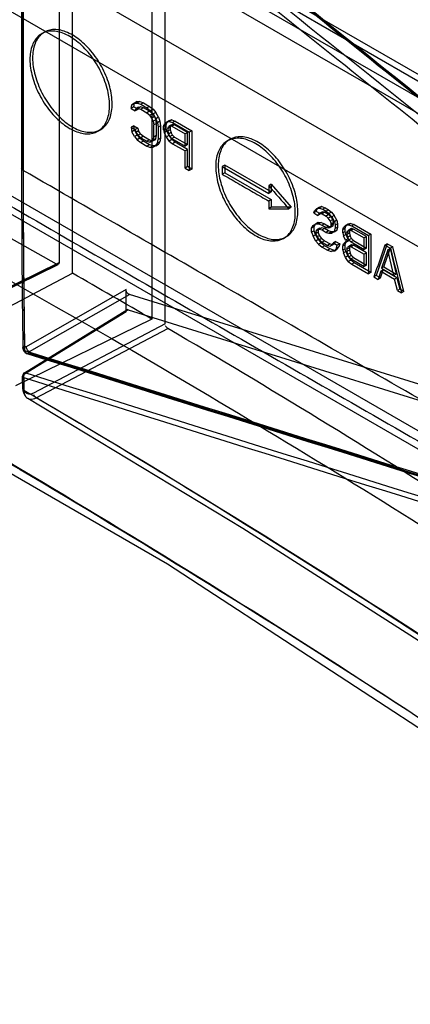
# Model space of a CAD drawing. Header units: millimetres. Extents: x 188 to 1028, y 131 to 1566.
# Tile 216 of 256: x 391 to 411, y 1123 to 1175. Entities that reach past the tile are written whole.
import ezdxf

# ---------------------------------------------------------------- set-up
doc = ezdxf.new("R2010")
doc.units = ezdxf.units.MM
doc.header["$LTSCALE"] = 110.3252176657
doc.layers.get('0').update_dxf_attribs({"linetype": 'CONTINUOUS'})

msp = doc.modelspace()

# ---------------------------------------------------------------- linework, layer by layer
at = {"color": 7, "linetype": 'Continuous'}
for p, q in [((620.8031329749, 1051.7070654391), (203.9619558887, 1292.3650077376)), ((202.9013001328, 1291.7526415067), (620.8031329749, 1050.4823118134)), ((204.1690682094, 1291.9072215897), (620.3031414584, 1051.6575375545)), ((203.4190809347, 1290.6081761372), (619.5531541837, 1050.358492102)), ((566.0375981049, 1077.4060063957), (232.2818078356, 1270.0956425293)), ((563.2091827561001, 1075.7730297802), (229.4533924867, 1268.4626659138)), ((237.9387091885, 1253.765747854), (554.7238660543, 1070.8738898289)), ((237.0901845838, 1253.2758548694), (553.8753414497, 1070.3839968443)), ((392.6543241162, 1197.3476083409), (392.6543241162, 1162.3517378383)), ((393.3614338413, 1161.7868372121), (393.3614338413, 1196.9393675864)), ((397.6040921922, 1194.4899230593), (397.6040921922, 1159.337392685)), ((398.3112019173, 1159.0858106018), (398.3112019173, 1194.0816823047)), ((390.6507503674, 1186.7173079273), (390.6507503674, 1167.3863912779)), ((390.7349475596, 1186.8376240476), (390.7349475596, 1167.5067073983)), ((390.738657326, 1167.2638960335), (390.738657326, 1186.5948126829)), ((391.7205733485, 1174.5530807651), (391.8615053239, 1174.6344473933)), ((396.492714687, 1170.5673627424), (396.5295620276, 1170.7632659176)), ((396.6318810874, 1170.6477100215), (396.492714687, 1170.5673627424)), ((396.492714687, 1170.5673627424), (396.7137994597, 1170.4398527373)), ((396.5295620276, 1170.7632659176), (396.6769517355, 1170.8519832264)), ((396.6687097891, 1170.8436024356), (396.5295620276, 1170.7632659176)), ((396.6318810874, 1170.6477100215), (396.6687097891, 1170.8436024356)), ((396.8528528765, 1170.5201347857), (396.6318810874, 1170.6477100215)), ((396.8160241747, 1170.9322762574), (396.6687097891, 1170.8436024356)), ((396.8160241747, 1170.9322762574), (396.6769517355, 1170.8519832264)), ((396.6769517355, 1170.8519832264), (396.8243428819, 1170.8538391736)), ((396.7137994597, 1170.4398527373), (396.7506472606, 1170.5488942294)), ((396.8528528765, 1170.5201347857), (396.7137994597, 1170.4398527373)), ((396.8896815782, 1170.6291652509), (396.7506472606, 1170.5488942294)), ((396.8611909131, 1170.5720019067), (396.7506472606, 1170.5488942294)), ((396.8160241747, 1170.9322762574), (396.963338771, 1170.9340880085)), ((396.963338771, 1170.9340880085), (396.8243428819, 1170.8538391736)), ((396.8243428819, 1170.8538391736), (397.0085833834, 1170.7910137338)), ((396.8896815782, 1170.6291652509), (396.8528528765, 1170.5201347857)), ((397.0001674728, 1170.6522395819), (396.8611909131, 1170.5720019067)), ((396.8611909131, 1170.5720019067), (397.0085833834, 1170.5304278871)), ((396.8896815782, 1170.6291652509), (397.0001674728, 1170.6522395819)), ((396.963338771, 1170.9340880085), (397.1474818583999, 1170.8712063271)), ((397.1474818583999, 1170.6106204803), (397.0001674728, 1170.6522395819)), ((397.1474818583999, 1170.8712063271), (397.0085833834, 1170.7910137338)), ((397.0085833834, 1170.7910137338), (397.3402212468, 1170.5997549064)), ((397.1474818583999, 1170.6106204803), (397.0085833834, 1170.5304278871)), ((397.0085833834, 1170.5304278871), (397.3402212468, 1170.3391690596)), ((397.1474818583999, 1170.8712063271), (397.478939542, 1170.6798434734)), ((397.478939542, 1170.4192576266), (397.1474818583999, 1170.6106204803)), ((397.478939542, 1170.6798434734), (397.3402212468, 1170.5997549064)), ((397.3402212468, 1170.5997549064), (397.5244673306, 1170.4500704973)), ((397.478939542, 1170.6798434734), (397.6630828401, 1170.5300997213)), ((397.6630828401, 1170.5300997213), (397.5244673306, 1170.4500704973)), ((397.5244673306, 1170.4500704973), (397.6718653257, 1170.278206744)), ((397.6630828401, 1170.5300997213), (397.8103972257, 1170.3581876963)), ((397.478939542, 1170.4192576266), (397.3402212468, 1170.3391690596)), ((397.3402212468, 1170.3391690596), (397.4876179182, 1170.2107352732)), ((397.6262541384, 1170.2907764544), (397.478939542, 1170.4192576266)), ((397.6262541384, 1170.2907764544), (397.4876179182, 1170.2107352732)), ((397.5981661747, 1170.0601217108), (397.4876179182, 1170.2107352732)), ((397.7367400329, 1170.1401268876), (397.5981661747, 1170.0601217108)), ((397.6718653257, 1169.8873278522), (397.5981661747, 1170.0601217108)), ((397.6262541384, 1170.2907764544), (397.7367400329, 1170.1401268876)), ((397.8103972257, 1170.3581876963), (397.6718653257, 1170.278206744)), ((397.6718653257, 1170.278206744), (397.8192647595, 1170.0194816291)), ((397.8103972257, 1169.9673088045), (397.6718653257, 1169.8873278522)), ((397.7367400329, 1170.1401268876), (397.8103972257, 1169.9673088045)), ((397.957711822, 1170.0994136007), (397.8103972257, 1170.3581876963)), ((397.8472259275, 1169.7723223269), (397.8103972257, 1169.9673088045)), ((397.957711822, 1170.0994136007), (397.8192647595, 1170.0194816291)), ((397.8192647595, 1170.0194816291), (397.8929649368, 1169.8032573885)), ((397.957711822, 1170.0994136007), (398.0313691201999, 1169.883164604)), ((398.5101412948, 1169.9107684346), (398.3720233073, 1169.8310264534)), ((398.5101412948, 1169.9107684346), (398.3996554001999, 1169.8008321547)), ((398.6574557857, 1169.9560112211), (398.5101412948, 1169.9107684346)), ((398.6574557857, 1169.9560112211), (398.5194284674, 1169.8763215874)), ((398.6574557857, 1169.9560112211), (398.8415989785, 1169.8931294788)), ((394.7215200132, 1169.3574748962), (394.8614918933, 1169.4382872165)), ((396.6318810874, 1169.6487975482), (396.492714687, 1169.5684502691)), ((396.492714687, 1169.5684502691), (396.5295620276, 1169.3300435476)), ((396.492714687, 1169.5684502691), (396.7137994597, 1169.440940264)), ((396.6687097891, 1169.4103800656), (396.5295620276, 1169.3300435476)), ((396.6687097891, 1169.4103800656), (396.6318810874, 1169.6487975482)), ((396.6318810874, 1169.6487975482), (396.8528528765, 1169.5212223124)), ((396.6687097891, 1169.4103800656), (396.8160241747, 1169.1516060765)), ((396.8528528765, 1169.5212223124), (396.7137994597, 1169.440940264)), ((396.7137994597, 1169.440940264), (396.7506472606, 1169.2893957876)), ((396.8528528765, 1169.5212223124), (396.8896815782, 1169.3696668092)), ((397.6718653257, 1169.8873278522), (397.7087151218, 1169.6923535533)), ((397.8472259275, 1169.7723223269), (397.7087151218, 1169.6923535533)), ((397.7087151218, 1169.0408888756), (397.7087151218, 1169.6923535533)), ((397.8472259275, 1169.1208576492), (397.8472259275, 1169.7723223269)), ((398.0313691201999, 1169.883164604), (397.8929649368, 1169.8032573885)), ((397.8929649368, 1169.8032573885), (397.9298150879, 1169.56485232)), ((398.0681977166, 1169.6447470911), (397.9298150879, 1169.56485232)), ((397.9298150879, 1169.56485232), (397.9298150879, 1168.9133876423)), ((398.0313691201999, 1169.883164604), (398.0681977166, 1169.6447470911)), ((398.0681977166, 1169.6447470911), (398.0681977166, 1168.9932824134)), ((398.2246193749, 1169.6120081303), (398.2614702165, 1169.7210513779)), ((398.3628268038, 1169.6918017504), (398.2246193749, 1169.6120081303)), ((398.2246193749, 1169.4382841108), (398.2246193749, 1169.6120081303)), ((398.3628268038, 1169.5180777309), (398.2246193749, 1169.4382841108)), ((398.2246193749, 1169.4382841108), (398.2614702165, 1169.2867415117)), ((398.2614702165, 1169.7210513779), (398.3720233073, 1169.8310264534)), ((398.3996554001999, 1169.8008321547), (398.2614702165, 1169.7210513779)), ((398.3628268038, 1169.6918017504), (398.3996554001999, 1169.8008321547)), ((398.3628268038, 1169.5180777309), (398.3628268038, 1169.6918017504)), ((398.3996554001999, 1169.3665222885), (398.3628268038, 1169.5180777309)), ((398.3720233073, 1169.8310264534), (398.5194284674, 1169.8763215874)), ((398.4457257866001, 1169.4845106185), (398.4825770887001, 1169.5935541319)), ((398.583798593, 1169.5642265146), (398.4457257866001, 1169.4845106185)), ((398.4457257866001, 1169.4845106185), (398.4457257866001, 1169.3542175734)), ((398.583798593, 1169.4339334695), (398.4457257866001, 1169.3542175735)), ((398.6206271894, 1169.6732569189), (398.4825770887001, 1169.5935541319)), ((398.5562800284, 1169.6379173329), (398.4825770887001, 1169.5935541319)), ((398.5194284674, 1169.8763215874), (398.7036867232, 1169.8135062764)), ((398.6942844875, 1169.717593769), (398.5562800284, 1169.6379173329)), ((398.5562800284, 1169.6379173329), (398.6668349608, 1169.6176005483)), ((398.6206271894, 1169.6732569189), (398.583798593, 1169.5642265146)), ((398.583798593, 1169.5642265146), (398.583798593, 1169.4339334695)), ((398.583798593, 1169.4339334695), (398.6206271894, 1169.2823780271)), ((398.6206271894, 1169.6732569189), (398.6942844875, 1169.717593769)), ((398.8047703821, 1169.6972371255), (398.6668349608, 1169.6176005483)), ((398.6668349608, 1169.6176005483), (399.3670322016, 1169.21387402)), ((398.8047703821, 1169.6972371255), (398.6942844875, 1169.717593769)), ((398.8415989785, 1169.8931294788), (398.7036867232, 1169.8135062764)), ((398.7036867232, 1169.8135062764), (399.5881528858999, 1169.3035396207)), ((399.5045143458, 1169.2932488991), (398.8047703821, 1169.6972371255)), ((398.8415989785, 1169.8931294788), (399.7254861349, 1169.3828285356)), ((399.7254861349, 1169.3828285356), (399.5881528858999, 1169.3035396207)), ((399.7254861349, 1169.3828285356), (399.7254861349, 1167.3415724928)), ((396.6769517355, 1169.0713130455), (396.5295620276, 1169.3300435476)), ((396.8160241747, 1169.1516060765), (396.6769517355, 1169.0713130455)), ((396.6769517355, 1169.0713130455), (396.8243428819, 1168.8994450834)), ((396.8896815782, 1169.3696668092), (396.7506472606, 1169.2893957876)), ((396.7506472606, 1169.2893957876), (396.8611909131, 1169.1387795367)), ((396.963338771, 1168.9796939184), (396.8160241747, 1169.1516060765)), ((396.963338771, 1168.9796939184), (396.8243428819, 1168.8994450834)), ((396.8243428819, 1168.8994450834), (397.0085833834, 1168.749757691)), ((397.0001674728, 1169.2190172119), (396.8611909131, 1169.1387795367)), ((396.8611909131, 1169.1387795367), (397.0085833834, 1169.0103435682)), ((397.0001674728, 1169.2190172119), (396.8896815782, 1169.3696668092)), ((397.1474818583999, 1168.8299502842), (396.963338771, 1168.9796939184)), ((397.0001674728, 1169.2190172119), (397.1474818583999, 1169.0905361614)), ((397.1474818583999, 1169.0905361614), (397.0085833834, 1169.0103435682)), ((397.0085833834, 1169.0103435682), (397.3402212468, 1168.8190847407)), ((397.1474818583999, 1169.0905361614), (397.478939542, 1168.8991733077)), ((397.478939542, 1168.8991733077), (397.3402212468, 1168.8190847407)), ((397.478939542, 1168.8991733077), (397.6262541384, 1168.8575540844)), ((397.6262541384, 1168.8575540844), (397.4876179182, 1168.7775129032)), ((397.5981661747, 1168.8006232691), (397.6718653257, 1168.8884153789)), ((397.7367400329, 1168.8806284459), (397.5981661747, 1168.8006232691)), ((397.7367400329, 1168.8806284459), (397.6262541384, 1168.8575540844)), ((397.6718653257, 1168.8884153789), (397.7087151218, 1169.0408888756)), ((397.8103972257, 1168.9683963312), (397.6718653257, 1168.8884153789)), ((397.8472259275, 1169.1208576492), (397.7087151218, 1169.0408888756)), ((397.8103972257, 1168.9683963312), (397.7367400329, 1168.8806284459)), ((397.8103972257, 1168.9683963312), (397.8472259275, 1169.1208576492)), ((397.8929649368, 1168.7174828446), (397.9298150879, 1168.9133876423)), ((398.0681977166, 1168.9932824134), (397.9298150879, 1168.9133876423)), ((398.0681977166, 1168.9932824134), (398.0313691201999, 1168.7973900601)), ((398.3996554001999, 1169.3665222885), (398.2614702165, 1169.2867415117)), ((398.3720233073, 1169.0492687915), (398.2614702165, 1169.2867415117)), ((398.5101412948, 1169.1290107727), (398.3720233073, 1169.0492687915)), ((398.5194284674, 1168.8339780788), (398.3720233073, 1169.0492687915)), ((398.3996554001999, 1169.3665222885), (398.5101412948, 1169.1290107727)), ((398.4457257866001, 1169.3542175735), (398.4825770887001, 1169.2026752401)), ((398.6206271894, 1169.2823780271), (398.4825770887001, 1169.2026752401)), ((398.4825770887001, 1169.2026752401), (398.5562800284, 1169.0733145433)), ((398.5101412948, 1169.1290107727), (398.6574557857, 1168.9136677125)), ((398.6574557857, 1168.9136677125), (398.5194284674, 1168.8339780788)), ((398.6942844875, 1169.1529909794), (398.5562800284, 1169.0733145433)), ((398.5562800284, 1169.0733145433), (398.6668349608, 1168.9661358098)), ((398.6942844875, 1169.1529909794), (398.6206271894, 1169.2823780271)), ((398.8415989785, 1168.7639240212), (398.6574557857, 1168.9136677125)), ((398.8047703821, 1169.045772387), (398.6668349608, 1168.9661358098)), ((398.6668349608, 1168.9661358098), (399.3670322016, 1168.5624092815)), ((398.6942844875, 1169.1529909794), (398.8047703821, 1169.045772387)), ((398.8047703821, 1169.045772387), (399.5045143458, 1168.6417841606)), ((399.5045143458, 1169.2932488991), (399.3670322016, 1169.21387402)), ((399.3670322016, 1168.5624092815), (399.3670322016, 1169.21387402)), ((399.5045143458, 1168.6417841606), (399.5045143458, 1169.2932488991)), ((399.5881528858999, 1169.3035396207), (399.5881528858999, 1167.2622835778)), ((401.6252097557, 1168.8406548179), (401.7610414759, 1168.9190768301)), ((397.1474818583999, 1168.8299502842), (397.0085833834, 1168.749757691)), ((397.0085833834, 1168.749757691), (397.3402212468, 1168.5584988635)), ((397.478939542, 1168.6385874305), (397.1474818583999, 1168.8299502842)), ((397.3402212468, 1168.8190847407), (397.4876179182, 1168.7775129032)), ((397.478939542, 1168.6385874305), (397.3402212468, 1168.5584988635)), ((397.3402212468, 1168.5584988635), (397.5244673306, 1168.4956764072)), ((397.6630828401, 1168.5757056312), (397.478939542, 1168.6385874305)), ((397.4876179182, 1168.7775129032), (397.5981661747, 1168.8006232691)), ((397.6630828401, 1168.5757056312), (397.5244673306, 1168.4956764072)), ((397.5244673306, 1168.4956764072), (397.6718653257, 1168.4975365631)), ((397.8103972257, 1168.5775175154), (397.6630828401, 1168.5757056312)), ((397.8192647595, 1168.5862592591), (397.6718653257, 1168.4975365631)), ((397.8103972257, 1168.5775175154), (397.6718653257, 1168.4975365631)), ((397.8103972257, 1168.5775175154), (397.957711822, 1168.6661912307)), ((397.8192647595, 1168.5862592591), (397.8929649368, 1168.7174828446)), ((397.957711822, 1168.6661912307), (397.8192647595, 1168.5862592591)), ((398.0313691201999, 1168.7973900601), (397.8929649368, 1168.7174828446)), ((398.0313691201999, 1168.7973900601), (397.957711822, 1168.6661912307)), ((398.5194284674, 1168.8339780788), (398.7036867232, 1168.6843008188)), ((398.8415989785, 1168.7639240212), (398.7036867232, 1168.6843008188)), ((398.7036867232, 1168.6843008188), (399.3670322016, 1168.3018234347)), ((399.5045143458, 1168.3811983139), (398.8415989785, 1168.7639240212)), ((399.5045143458, 1168.6417841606), (399.3670322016, 1168.5624092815)), ((399.5045143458, 1168.3811983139), (399.3670322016, 1168.3018234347)), ((399.5045143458, 1167.4691477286), (399.5045143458, 1168.3811983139)), ((399.3670322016, 1167.3897728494), (399.3670322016, 1168.3018234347)), ((399.5045143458, 1167.4691477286), (399.3670322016, 1167.3897728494)), ((399.3670322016, 1167.3897728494), (399.5881528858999, 1167.2622835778)), ((399.7254861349, 1167.3415724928), (399.5045143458, 1167.4691477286)), ((399.7254861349, 1167.3415724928), (399.5881528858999, 1167.2622835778)), ((401.4932604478, 1167.5457242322), (401.3572178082, 1167.4671804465)), ((401.3572178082, 1167.4671804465), (401.3572178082, 1167.0589292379)), ((401.3572178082, 1167.4671804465), (403.8342057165, 1166.0395524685)), ((401.4932604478, 1167.5457242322), (401.4932604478, 1167.1374730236)), ((403.9681444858, 1166.1168815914), (401.4932604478, 1167.5457242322)), ((401.4932604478, 1167.1374730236), (401.3572178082, 1167.0589292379)), ((401.4932604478, 1167.1374730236), (403.9681444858, 1165.7086303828)), ((403.9681444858, 1166.5251328), (403.8342057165, 1166.4478036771)), ((403.8342057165, 1166.447803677), (403.8342057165, 1166.0395524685)), ((403.9681444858, 1166.5251328), (403.9681444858, 1166.1168815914)), ((403.9681444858, 1166.5251328), (405.0288090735, 1165.3003948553)), ((403.9681444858, 1166.1168815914), (403.8342057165, 1166.0395524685)), ((403.9681444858, 1165.7086303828), (403.8342057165, 1165.6313012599)), ((403.9681444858, 1165.7086303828), (403.9681444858, 1165.3003791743)), ((403.8342057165, 1165.6313012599), (403.8342057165, 1165.2230500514)), ((403.9681444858, 1165.3003791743), (403.8342057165, 1165.2230500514)), ((405.0288090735, 1165.3003948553), (403.9681444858, 1165.3003791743)), ((405.0288090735, 1165.3003948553), (404.8958780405, 1165.2236475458)), ((406.2672989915, 1165.1066672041), (406.3779020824, 1165.216671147)), ((406.398834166, 1165.1826086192), (406.2672989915, 1165.1066672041)), ((406.3620056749, 1165.073578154), (406.398834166, 1165.1826086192)), ((406.5093200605, 1165.2925448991), (406.3779020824, 1165.216671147)), ((406.3779020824, 1165.216671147), (406.5253738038, 1165.2620048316)), ((406.5093200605, 1165.2925448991), (406.398834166, 1165.1826086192)), ((406.6566344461, 1165.3377877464), (406.5093200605, 1165.2925448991)), ((406.6566344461, 1165.3377877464), (406.5253738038, 1165.2620048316)), ((406.5253738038, 1165.2620048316), (406.7097154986, 1165.1992375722)), ((406.6566344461, 1165.3377877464), (406.8407777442, 1165.2749059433)), ((406.8407777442, 1165.2749059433), (406.7097154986, 1165.1992375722)), ((406.7097154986, 1165.1992375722), (406.8940591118, 1165.0930404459)), ((406.8407777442, 1165.2749059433), (407.0249210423, 1165.1685931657)), ((406.2304315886, 1164.9976142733), (406.2672989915, 1165.1066672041)), ((406.3620056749, 1165.073578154), (406.2304315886, 1164.9976142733)), ((406.2304315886, 1164.9976142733), (406.4516380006, 1164.8701744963)), ((406.582977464, 1164.9460029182), (406.3620056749, 1165.073578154)), ((406.582977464, 1164.9460029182), (406.4516380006, 1164.8701744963)), ((406.4516380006, 1164.8701744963), (406.4885058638, 1164.9357967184)), ((406.6198059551, 1165.011602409), (406.4885058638, 1164.9357967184)), ((406.5622422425, 1164.9801791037), (406.4885058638, 1164.9357967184)), ((406.6934633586, 1165.0559391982), (406.5622422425, 1164.9801791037)), ((406.5622422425, 1164.9801791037), (406.672847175, 1164.9598911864)), ((406.6198059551, 1165.011602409), (406.582977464, 1164.9460029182)), ((406.6198059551, 1165.011602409), (406.6934633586, 1165.0559391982)), ((406.8039492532, 1165.0355825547), (406.672847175, 1164.9598911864)), ((406.672847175, 1164.9598911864), (406.8940591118, 1164.8324545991)), ((406.8039492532, 1165.0355825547), (406.6934633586, 1165.0559391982)), ((407.0249210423, 1164.9080073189), (406.8039492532, 1165.0355825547)), ((407.0249210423, 1165.1685931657), (406.8940591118, 1165.0930404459)), ((406.8940591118, 1165.0930404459), (407.0415351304, 1164.9646527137)), ((407.0249210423, 1164.9080073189), (406.8940591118, 1164.8324545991)), ((406.8940591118, 1164.8324545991), (407.0046661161, 1164.7253059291)), ((407.1354069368, 1164.8007887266), (407.0046661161, 1164.7253059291)), ((407.1152738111, 1164.5747266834), (407.0046661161, 1164.7253059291)), ((407.0249210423, 1165.1685931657), (407.1722354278, 1165.0401121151)), ((407.1354069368, 1164.8007887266), (407.0249210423, 1164.9080073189)), ((407.1722354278, 1165.0401121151), (407.0415351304, 1164.9646527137)), ((407.0415351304, 1164.9646527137), (407.1890123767, 1164.7928347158)), ((407.2458928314, 1164.6501391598), (407.1152738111, 1164.5747266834)), ((407.1354069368, 1164.8007887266), (407.2458928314, 1164.6501391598)), ((407.1722354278, 1165.0401121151), (407.3195498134, 1164.8682000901)), ((407.3195498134, 1164.8682000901), (407.1890123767, 1164.7928347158)), ((407.1890123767, 1164.7928347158), (407.3364912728, 1164.5341552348)), ((407.2827213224, 1164.4985836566), (407.2458928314, 1164.6501391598)), ((407.4668646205, 1164.6094258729), (407.3195498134, 1164.8682000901)), ((406.1198294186, 1164.1927150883), (406.1935638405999, 1164.3239588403)), ((406.2515197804, 1164.2687461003), (406.1198294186, 1164.1927150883)), ((406.1198294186, 1163.975560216), (406.1198294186, 1164.1927150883)), ((406.1935638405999, 1164.3239588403), (406.3410344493, 1164.4127223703)), ((406.3251767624, 1164.3999451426), (406.1935638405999, 1164.3239588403)), ((406.2515197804, 1164.2687461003), (406.3251767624, 1164.3999451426)), ((406.2515197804, 1164.051591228), (406.2515197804, 1164.2687461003)), ((406.4724915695, 1164.488618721), (406.3251767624, 1164.3999451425)), ((406.4724915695, 1164.488618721), (406.3410344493, 1164.4127223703)), ((406.3410344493, 1164.4127223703), (406.4885058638, 1164.4146249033)), ((406.5461485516, 1164.1855079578), (406.4147697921, 1164.1096568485)), ((406.5253738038, 1164.1327993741), (406.4147697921, 1164.1096568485)), ((406.4724915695, 1164.488618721), (406.6198059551, 1164.4904305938)), ((406.4724915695, 1164.09773989), (406.5461485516, 1164.1855079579)), ((406.6198059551, 1164.4904305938), (406.4885058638, 1164.4146249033)), ((406.4885058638, 1164.4146249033), (406.672847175, 1164.3518574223)), ((406.6566344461, 1164.2085822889), (406.5253738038, 1164.1327993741)), ((406.5253738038, 1164.1327993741), (406.672847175, 1164.0912715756)), ((406.5461485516, 1164.1855079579), (406.6566344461, 1164.2085822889)), ((406.6198059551, 1164.4904305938), (406.8039492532, 1164.4275487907)), ((406.8039492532, 1164.1669629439), (406.6566344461, 1164.2085822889)), ((406.8039492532, 1164.4275487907), (406.672847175, 1164.3518574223)), ((406.672847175, 1164.3518574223), (406.8940591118, 1164.2244208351)), ((406.8039492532, 1164.1669629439), (406.672847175, 1164.0912715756)), ((406.8039492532, 1164.4275487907), (407.0249210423, 1164.2999735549)), ((407.0249210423, 1164.0393877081), (406.8039492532, 1164.1669629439)), ((407.0249210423, 1164.2999735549), (406.8940591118, 1164.2244208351)), ((406.8940591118, 1164.2244208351), (407.0046661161, 1164.204134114)), ((407.1354069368, 1164.2796169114), (407.0046661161, 1164.204134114)), ((407.0046661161, 1164.204134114), (407.1152738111, 1164.2272787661)), ((407.0249210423, 1164.2999735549), (407.1354069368, 1164.2796169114)), ((407.1152738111, 1164.5747266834), (407.1521430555, 1164.423194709)), ((407.1152738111, 1164.2272787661), (407.1521430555, 1164.3363327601)), ((407.2458928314, 1164.3026912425), (407.1152738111, 1164.2272787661)), ((407.2458928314, 1164.3026912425), (407.1354069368, 1164.2796169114)), ((407.2827213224, 1164.4985836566), (407.1521430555, 1164.423194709)), ((407.1521430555, 1164.3363327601), (407.1521430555, 1164.423194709)), ((407.2827213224, 1164.4117217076), (407.1521430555, 1164.3363327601)), ((407.2458928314, 1164.3026912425), (407.2827213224, 1164.4117217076)), ((407.2827213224, 1164.4117217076), (407.2827213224, 1164.4985836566)), ((407.4668646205, 1164.6094258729), (407.3364912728, 1164.5341552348)), ((407.3364912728, 1164.5341552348), (407.3733609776, 1164.3391926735)), ((407.3364912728, 1164.0129834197), (407.3733609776, 1164.165468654)), ((407.5036931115, 1164.4144395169), (407.3733609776, 1164.3391926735)), ((407.3733609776, 1164.3391926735), (407.3733609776, 1164.165468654)), ((407.5036931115, 1164.2407154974), (407.3733609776, 1164.165468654)), ((407.4668646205, 1164.6094258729), (407.5036931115, 1164.4144395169)), ((407.5036931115, 1164.2407154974), (407.4668646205, 1164.0882540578)), ((407.5036931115, 1164.4144395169), (407.5036931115, 1164.2407154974)), ((407.7789342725, 1164.1055694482), (407.8158051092, 1164.2146241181)), ((407.908807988, 1164.1805516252), (407.7789342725, 1164.1055694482)), ((407.8158051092, 1164.2146241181), (407.9264178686, 1164.3246336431)), ((407.9456366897, 1164.2895819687), (407.8158051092, 1164.2146241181)), ((407.908807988, 1164.1805516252), (407.9456366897, 1164.2895819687)), ((407.908807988, 1164.0068276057), (407.908807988, 1164.1805516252)), ((408.0561225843, 1164.3995182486), (407.9264178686, 1164.3246336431)), ((407.9264178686, 1164.3246336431), (408.0739026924, 1164.369974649)), ((408.0561225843, 1164.3995182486), (407.9456366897, 1164.2895819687)), ((408.2034371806, 1164.4447609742), (408.0561225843, 1164.3995182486)), ((408.2034371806, 1164.4447609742), (408.0739026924, 1164.369974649)), ((408.0739026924, 1164.369974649), (408.2582602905, 1164.3072168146)), ((408.2402656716, 1164.1629126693), (408.110773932, 1164.0881510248)), ((408.1666084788, 1164.1185757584), (408.2402656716, 1164.1629126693)), ((408.2034371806, 1164.4447609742), (408.3875802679, 1164.3818792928)), ((408.3507515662, 1164.1425560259), (408.221388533, 1164.0678686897)), ((408.3507515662, 1164.1425560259), (408.2402656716, 1164.1629126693)), ((408.3875802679, 1164.3818792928), (408.2582602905, 1164.3072168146)), ((408.2582602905, 1164.3072168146), (409.1432038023, 1163.7975257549)), ((409.0504956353, 1163.7385677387), (408.3507515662, 1164.1425560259)), ((408.3875802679, 1164.3818792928), (409.2714674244, 1163.8715783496)), ((404.627836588, 1163.6460189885), (404.7610280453, 1163.7229166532)), ((406.2515197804, 1164.051591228), (406.1198294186, 1163.975560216)), ((406.1198294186, 1163.975560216), (406.1935638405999, 1163.7593560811)), ((406.3251767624, 1163.8353423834), (406.1935638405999, 1163.7593560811)), ((406.3410344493, 1163.5006718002), (406.1935638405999, 1163.7593560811)), ((406.3251767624, 1163.8353423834), (406.2515197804, 1164.051591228)), ((406.3251767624, 1163.8353423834), (406.4724915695, 1163.5765681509)), ((406.4147697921, 1164.1096568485), (406.3410344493, 1164.0218435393)), ((406.4724915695, 1164.09773989), (406.3410344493, 1164.0218435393)), ((406.3410344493, 1164.0218435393), (406.3410344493, 1163.891550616)), ((406.4724915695, 1163.9674469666), (406.3410344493, 1163.891550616)), ((406.3410344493, 1163.891550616), (406.4147697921, 1163.7187780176)), ((406.5461485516, 1163.7946291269), (406.4147697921, 1163.7187780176)), ((406.4147697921, 1163.7187780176), (406.5253738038, 1163.5681966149)), ((406.4724915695, 1164.09773989), (406.4724915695, 1163.9674469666)), ((406.5461485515, 1163.7946291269), (406.4724915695, 1163.9674469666)), ((406.6566344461, 1163.6439795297), (406.5253738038, 1163.5681966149)), ((406.6566344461, 1163.6439795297), (406.5461485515, 1163.7946291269)), ((406.6566344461, 1163.6439795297), (406.8039492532, 1163.5154982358)), ((406.672847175, 1164.0912715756), (406.8940591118, 1163.9638349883)), ((407.0249210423, 1164.0393877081), (406.8940591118, 1163.9638349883)), ((406.8940591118, 1163.9638349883), (407.0415351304, 1163.922309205)), ((407.1722354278, 1163.9977686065), (407.0249210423, 1164.0393877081)), ((407.1722354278, 1163.9977686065), (407.0415351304, 1163.922309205)), ((407.0415351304, 1163.922309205), (407.1890123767, 1163.924215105)), ((407.3195498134, 1163.9995804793), (407.1722354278, 1163.9977686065)), ((407.3364912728, 1164.0129834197), (407.1890123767, 1163.924215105)), ((407.3195498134, 1163.9995804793), (407.1890123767, 1163.924215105)), ((407.3195498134, 1163.9995804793), (407.4668646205, 1164.0882540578)), ((407.4668646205, 1164.0882540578), (407.3364912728, 1164.0129834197)), ((407.7789342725, 1163.9318454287), (407.7789342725, 1164.1055694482)), ((407.908807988, 1164.0068276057), (407.7789342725, 1163.9318454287)), ((407.7789342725, 1163.9318454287), (407.8158051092, 1163.7803142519)), ((407.9456366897, 1163.8552721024), (407.8158051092, 1163.7803142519)), ((407.9264178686, 1163.5428759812), (407.8158051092, 1163.7803142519)), ((407.9456366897, 1163.8552721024), (407.908807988, 1164.0068276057)), ((408.0561225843, 1163.6177605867), (407.9264178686, 1163.5428759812)), ((407.9456366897, 1163.8552721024), (408.0561225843, 1163.6177605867)), ((408.0001600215, 1163.9347097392), (408.0370313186, 1164.0437647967)), ((408.1297797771, 1164.0095452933), (408.0001600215, 1163.9347097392)), ((408.0001600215, 1163.9347097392), (408.0001600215, 1163.8478477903)), ((408.1297797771, 1163.9226833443), (408.0001600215, 1163.8478477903)), ((408.0001600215, 1163.8478477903), (408.0370313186, 1163.6963168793)), ((408.1666084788, 1164.1185757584), (408.0370313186, 1164.0437647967)), ((408.110773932, 1164.0881510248), (408.0370313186, 1164.0437647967)), ((408.1666084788, 1163.7711278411), (408.0370313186, 1163.6963168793)), ((408.0370313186, 1163.6963168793), (408.110773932, 1163.5669792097)), ((408.1297797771, 1163.5318045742), (408.0561225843, 1163.6177605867)), ((408.110773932, 1164.0881510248), (408.221388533, 1164.0678686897)), ((408.2402656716, 1163.6417408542), (408.110773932, 1163.5669792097)), ((408.1666084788, 1164.1185757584), (408.1297797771, 1164.0095452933)), ((408.1297797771, 1164.0095452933), (408.1297797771, 1163.9226833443)), ((408.1297797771, 1163.9226833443), (408.1666084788, 1163.7711278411)), ((408.2402656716, 1163.6417408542), (408.1666084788, 1163.7711278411)), ((408.221388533, 1164.0678686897), (408.9219637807, 1163.6643602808)), ((408.2402656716, 1163.6417408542), (408.3507515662, 1163.5345222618)), ((409.0504956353, 1163.7385677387), (408.9219637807, 1163.6643602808)), ((408.9219637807, 1163.0563265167), (408.9219637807, 1163.6643602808)), ((409.0504956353, 1163.1305339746), (409.0504956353, 1163.7385677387)), ((409.2714674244, 1163.8715783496), (409.1432038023, 1163.7975257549)), ((409.1432038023, 1163.7975257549), (409.1432038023, 1161.7562697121)), ((409.2714674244, 1163.8715783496), (409.2714674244, 1161.8303223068)), ((406.4724915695, 1163.5765681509), (406.3410344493, 1163.5006718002)), ((406.3410344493, 1163.5006718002), (406.4885058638, 1163.328850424)), ((406.6198059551, 1163.4046561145), (406.4724915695, 1163.5765681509)), ((406.6198059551, 1163.4046561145), (406.4885058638, 1163.328850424)), ((406.4885058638, 1163.328850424), (406.672847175, 1163.1792209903)), ((406.5253738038, 1163.5681966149), (406.672847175, 1163.4398068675)), ((406.8039492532, 1163.2549123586), (406.6198059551, 1163.4046561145)), ((406.8039492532, 1163.5154982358), (406.672847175, 1163.4398068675)), ((406.672847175, 1163.4398068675), (406.9677967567, 1163.2698919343)), ((406.8039492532, 1163.2549123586), (406.672847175, 1163.1792209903)), ((406.672847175, 1163.1792209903), (406.9677967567, 1163.0093060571)), ((406.8039492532, 1163.5154982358), (407.0985780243, 1163.3453980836)), ((407.0985780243, 1163.0848122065), (406.8039492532, 1163.2549123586)), ((407.0985780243, 1163.3453980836), (406.9677967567, 1163.2698919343)), ((406.9677967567, 1163.2698919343), (407.1152738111, 1163.2283662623)), ((407.0985780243, 1163.0848122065), (406.9677967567, 1163.0093060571)), ((407.0985780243, 1163.3453980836), (407.2458928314, 1163.3037787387)), ((407.2827213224, 1163.0219304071), (407.0985780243, 1163.0848122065)), ((407.2458928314, 1163.3037787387), (407.1152738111, 1163.2283662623)), ((407.1152738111, 1163.2283662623), (407.2258821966, 1163.294942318)), ((407.2258821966, 1163.294942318), (407.2627516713, 1163.4039964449)), ((407.3563787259, 1163.3702840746), (407.2258821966, 1163.294942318)), ((407.3563787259, 1163.3702840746), (407.2458928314, 1163.3037787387)), ((407.393207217, 1163.4793145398), (407.2627516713, 1163.4039964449)), ((407.2627516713, 1163.4039964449), (407.4839709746, 1163.2765641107)), ((407.4471008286, 1163.124078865), (407.3364912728, 1162.9706399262)), ((407.3563787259, 1163.3702840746), (407.393207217, 1163.4793145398)), ((407.393207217, 1163.4793145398), (407.6141790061, 1163.351739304)), ((407.4471008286, 1163.124078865), (407.4839709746, 1163.2765641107)), ((407.5773503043, 1163.199277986), (407.4471008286, 1163.124078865)), ((407.4668646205, 1163.0459105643), (407.5773503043, 1163.199277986)), ((407.6141790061, 1163.351739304), (407.4839709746, 1163.2765641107)), ((407.6141790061, 1163.351739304), (407.5773503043, 1163.199277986)), ((407.7789342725, 1163.2369497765), (407.8158051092, 1163.3460045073)), ((407.908807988, 1163.3119319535), (407.7789342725, 1163.2369497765)), ((407.7789342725, 1163.0197949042), (407.7789342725, 1163.2369497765)), ((407.908807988, 1163.0947770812), (407.7789342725, 1163.0197949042)), ((407.8158051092, 1163.3460045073), (407.9264178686, 1163.4560140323)), ((407.9456366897, 1163.4209623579), (407.8158051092, 1163.3460045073)), ((407.908807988, 1163.3119319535), (407.9456366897, 1163.4209623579)), ((407.908807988, 1163.0947770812), (407.908807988, 1163.3119319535)), ((407.9456366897, 1162.9432215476), (407.908807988, 1163.0947770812)), ((407.9264178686, 1163.5428759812), (408.0001600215, 1163.4569690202)), ((408.0561225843, 1163.5308986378), (407.9264178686, 1163.4560140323)), ((407.9264178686, 1163.4560140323), (408.0001600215, 1163.4569690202)), ((408.0561225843, 1163.5308986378), (407.9456366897, 1163.4209623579)), ((408.1297797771, 1163.5318045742), (408.0001600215, 1163.4569690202)), ((408.0001600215, 1163.0660901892), (408.0370313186, 1163.1751451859)), ((408.1297797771, 1163.1409257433), (408.0001600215, 1163.0660901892)), ((408.1666084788, 1163.2499561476), (408.0370313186, 1163.1751451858)), ((408.110773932, 1163.219531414), (408.0370313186, 1163.1751451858)), ((408.0561225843, 1163.5308986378), (408.1297797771, 1163.5318045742)), ((408.110773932, 1163.5669792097), (408.221388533, 1163.4598349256)), ((408.2402656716, 1163.2942930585), (408.110773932, 1163.219531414)), ((408.110773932, 1163.219531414), (408.221388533, 1163.1992490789)), ((408.1666084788, 1163.2499561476), (408.1297797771, 1163.1409257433)), ((408.1297797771, 1163.1409257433), (408.1297797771, 1163.0106328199)), ((408.1666084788, 1163.2499561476), (408.2402656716, 1163.2942930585)), ((408.3507515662, 1163.5345222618), (408.221388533, 1163.4598349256)), ((408.221388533, 1163.4598349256), (408.9219637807, 1163.0563265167)), ((408.3507515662, 1163.2739364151), (408.221388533, 1163.1992490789)), ((408.221388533, 1163.1992490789), (408.9219637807, 1162.79574067)), ((408.3507515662, 1163.2739364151), (408.2402656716, 1163.2942930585)), ((408.3507515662, 1163.5345222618), (409.0504956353, 1163.1305339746)), ((409.0504956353, 1162.8699481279), (408.3507515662, 1163.2739364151)), ((409.0504956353, 1163.1305339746), (408.9219637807, 1163.0563265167)), ((410.1553545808, 1163.3612774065), (409.5660965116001, 1161.6602219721)), ((409.9712113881, 1162.1212297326), (410.3026691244, 1163.1025033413)), ((410.1553545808, 1163.3612774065), (410.0281915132, 1163.2878602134)), ((410.0281915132, 1163.2878602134), (410.3231972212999, 1163.1179773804)), ((410.1553545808, 1163.3612774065), (410.4499836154, 1163.1911771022)), ((410.3026691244, 1163.1025033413), (410.1756937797, 1163.0291945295)), ((410.3026691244, 1163.1025033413), (410.6341267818, 1161.73850401)), ((410.4499836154, 1163.1911771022), (410.3231972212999, 1163.1179773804)), ((411.0392417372, 1160.8097204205), (410.4499836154, 1163.1911771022)), ((406.9677967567, 1163.0093060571), (407.1521430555, 1162.9465414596)), ((407.2827213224, 1163.0219304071), (407.1521430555, 1162.9465414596)), ((407.3364912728, 1162.9706399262), (407.1521430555, 1162.9465414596)), ((407.2827213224, 1163.0219304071), (407.4668646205, 1163.0459105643)), ((407.4668646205, 1163.0459105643), (407.3364912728, 1162.9706399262)), ((407.7789342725, 1163.0197949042), (407.8158051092, 1162.8682636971)), ((407.9456366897, 1162.9432215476), (407.8158051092, 1162.868263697)), ((407.9264178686, 1162.6308254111), (407.8158051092, 1162.868263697)), ((408.0561225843, 1162.7057100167), (407.9264178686, 1162.6308254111)), ((408.0739026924, 1162.4155805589), (407.9264178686, 1162.6308254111)), ((407.9456366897, 1162.9432215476), (408.0561225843, 1162.7057100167)), ((408.0001600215, 1163.0660901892), (408.0001600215, 1162.9357972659)), ((408.1297797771, 1163.0106328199), (408.0001600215, 1162.9357972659)), ((408.0001600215, 1162.9357972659), (408.0370313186, 1162.7842663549)), ((408.1666084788, 1162.8590773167), (408.0370313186, 1162.7842663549)), ((408.0370313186, 1162.7842663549), (408.110773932, 1162.6549286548)), ((408.0561225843, 1162.7057100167), (408.2034371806, 1162.4903668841)), ((408.2402656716, 1162.7296902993), (408.110773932, 1162.6549286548)), ((408.110773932, 1162.6549286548), (408.221388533, 1162.5477843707)), ((408.1297797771, 1163.0106328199), (408.1666084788, 1162.8590773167)), ((408.2402656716, 1162.7296902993), (408.1666084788, 1162.8590773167)), ((408.3507515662, 1162.622471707), (408.221388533, 1162.5477843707)), ((408.2402656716, 1162.7296902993), (408.3507515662, 1162.622471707)), ((408.3507515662, 1162.622471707), (409.0504956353, 1162.2184834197)), ((409.0504956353, 1162.8699481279), (408.9219637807, 1162.79574067)), ((408.9219637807, 1162.1442759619), (408.9219637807, 1162.79574067)), ((409.0504956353, 1162.2184834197), (409.0504956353, 1162.8699481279)), ((410.1756937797, 1163.0291945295), (409.8438153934, 1162.0476780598)), ((410.5075783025, 1161.6654416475), (410.1756937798, 1163.0291945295)), ((392.5141735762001, 1162.2692048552), (385.2432081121, 1158.7188531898)), ((385.3384083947, 1158.7077945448), (392.6087786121, 1162.2578063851)), ((385.3895877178, 1158.8044789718), (392.654325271, 1162.3517149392)), ((408.2034371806, 1162.4903668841), (408.0739026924, 1162.4155805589)), ((408.0739026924, 1162.4155805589), (408.2582602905, 1162.2659607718)), ((408.3875802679, 1162.3406232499), (408.2034371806, 1162.4903668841)), ((408.221388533, 1162.5477843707), (408.9219637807, 1162.1442759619)), ((408.3875802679, 1162.3406232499), (408.2582602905, 1162.2659607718)), ((408.2582602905, 1162.2659607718), (409.1432038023, 1161.7562697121)), ((409.2714674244, 1161.8303223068), (408.3875802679, 1162.3406232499)), ((409.0504956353, 1162.2184834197), (408.9219637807, 1162.1442759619)), ((409.9712113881, 1162.1212297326), (409.8438153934, 1162.0476780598)), ((409.8438153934, 1162.0476780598), (410.5075783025, 1161.6654416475)), ((409.9712113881, 1162.1212297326), (410.6341267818, 1161.73850401)), ((386.3394392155, 1158.0942283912), (393.3614338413, 1161.7868372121)), ((409.2714674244, 1161.8303223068), (409.1432038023, 1161.7562697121)), ((409.5660965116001, 1161.6602219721), (409.4381948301, 1161.5863783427)), ((409.4381948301, 1161.5863783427), (409.6594412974, 1161.4589616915)), ((409.7870683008, 1161.5326467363), (409.5660965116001, 1161.6602219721)), ((409.8069404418, 1161.895189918), (409.6594412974, 1161.4589616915)), ((409.7870683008, 1161.5326467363), (409.6594412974, 1161.4589616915)), ((409.7870683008, 1161.5326467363), (409.9343827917, 1161.9687683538)), ((409.9343827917, 1161.9687683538), (409.8069404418, 1161.895189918)), ((409.8069404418, 1161.895189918), (410.5444547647, 1161.4704828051)), ((410.6709554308, 1161.5435175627), (409.9343827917, 1161.9687683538)), ((410.6341267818, 1161.73850401), (410.5075783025, 1161.6654416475)), ((410.6709554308, 1161.5435175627), (410.5444547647, 1161.4704828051)), ((410.6709554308, 1161.5435175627), (410.8182699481, 1160.9372956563)), ((410.691961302, 1160.8643717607), (410.5444547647, 1161.4704828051)), ((396.2269183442, 1160.9176610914), (390.894588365, 1157.8671901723)), ((391.0677969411, 1157.6080995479), (396.4001269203, 1160.658570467)), ((396.2269183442, 1159.7445404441), (396.2269183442, 1160.9176610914)), ((454.977906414, 1142.4553621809), (396.4001269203, 1160.658570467)), ((410.8182699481, 1160.9372956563), (410.691961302, 1160.8643717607)), ((410.691961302, 1160.8643717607), (410.9132234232, 1160.7369641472)), ((411.0392417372, 1160.8097204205), (410.8182699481, 1160.9372956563)), ((411.0392417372, 1160.8097204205), (410.9132234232, 1160.7369641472)), ((390.7621067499, 1156.3881763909), (396.2269183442, 1159.7445404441)), ((390.8013050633, 1156.4783890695), (396.2667752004, 1159.8351575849)), ((396.3365105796, 1159.8403596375), (390.8716989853, 1156.4839955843)), ((396.3365105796, 1159.8403596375), (455.3084535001, 1141.5146639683)), ((397.6040921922, 1159.3373926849), (390.3326430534, 1155.7888472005)), ((398.3111988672, 1159.0857553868), (391.295755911, 1155.3946304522)), ((391.4298033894, 1155.1471349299), (398.4513523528, 1158.8414506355)), ((390.7179322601, 1155.6367896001), (390.7060130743, 1156.3044709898)), ((390.7621038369, 1156.3881745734), (390.7740152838, 1155.7206594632)), ((390.7645110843, 1156.2230931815), (390.7765345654, 1155.5553248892))]:
    msp.add_line(p, q, dxfattribs=at)
for points in [[(348.6344277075, 1173.1657289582), (373.4645086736, 1160.7115773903), (398.4385605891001, 1146.2930156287), (423.4406714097, 1129.9764005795)], [(392.6543241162, 1162.3517378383), (392.6354979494, 1162.2810367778), (392.5846310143, 1162.251073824), (392.5141965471, 1162.2691929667)], [(396.4001269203, 1160.658570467), (396.3853907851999, 1160.6635378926), (396.3709414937, 1160.6692343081), (396.3567323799, 1160.6757567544)], [(390.8100816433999, 1157.6722822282), (390.7945093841, 1157.6820016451), (390.7802646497, 1157.6924032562), (390.7674310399, 1157.7034260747)], [(390.7687933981, 1156.3511555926), (390.7085434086, 1156.3244170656), (390.7142323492, 1156.2723105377), (390.7646078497, 1156.2230306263)], [(390.8716989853, 1156.4839955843), (390.7778489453, 1156.45458591), (390.7687933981, 1156.3511555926)], [(390.7765192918, 1155.5553155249), (390.7246984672, 1155.6076137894), (390.723802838, 1155.6666181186), (390.7739887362, 1155.7206654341)], [(390.9777473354, 1155.1181992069), (402.4448872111, 1148.1923079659), (413.9118380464, 1140.8716394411), (425.3684335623, 1133.1641311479)]]:
    msp.add_lwpolyline(points, dxfattribs=at)
for centre, radius, start, end in [((11396.9737756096, 20263.6234112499), 22021.8053499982, 239.8879761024, 240.1131562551), ((1032.8192891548, 1167.3712009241), 642.1685436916, 179.99864468, 180.8544846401), ((1032.6040571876, 1167.4915207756), 641.8691145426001, 179.9986443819, 180.8544825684), ((1021.7815200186, 1167.2490441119), 631.043219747, 179.9986330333, 180.8696074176), ((150.6942272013, 736.5669733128), 489.5909618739, 59.7138650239, 60.28718361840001), ((391.0221432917, 1157.7990227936), 0.3, 181.4328749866, 252.5624588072), ((2757.6776377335, 8696.3946101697), 7901.5441414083, 252.5697338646, 252.8299795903), ((2745.7530816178, 8654.6474028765), 7858.2573305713, 252.5626988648, 252.8244012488), ((2745.7970901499, 8654.3784957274), 7857.956768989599, 252.562697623, 252.8244000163), ((390.9059752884, 1156.3079656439), 0.2, 120.6207855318, 181.0388529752), ((2644.7365890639, 8315.484412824), 7505.410986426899, 252.5244575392, 252.7988879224), ((2640.7632722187, 8304.5831331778), 7494.1007555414, 252.5282229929, 252.8030635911)]:
    msp.add_arc(centre, radius, start, end, dxfattribs=at)
for centre, major_axis, ratio, start_param, end_param in [((18063.179239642, 11390.1835622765), (22039.5086699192, -16576.9406051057), 0.7115255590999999, -1.8638828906, -1.8638228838), ((18063.179239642, 11370.1792530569), (24912.0310238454, 7786.715771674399), 0.2647749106, -2.4378423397, -2.4377823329), ((18063.179239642, 11303.4301758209), (22039.37119960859, 51793.79782873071), 0.2277333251, -4.419664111, -4.4196307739), ((18063.179239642, 11459.9945165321), (-16157.6732104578, 72033.9956463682), 0.2647814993, -4.6285294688, -4.6284961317), ((396.3683618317, 1159.6628402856), (-0.1000324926, 0.1732430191), 0.5772169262, -0.5584314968, 0.7852297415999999)]:
    msp.add_ellipse(centre, major_axis=major_axis, ratio=ratio, start_param=start_param, end_param=end_param, dxfattribs=at)
for points, knots in [([(392.5141965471, 1162.2691929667), (382.1312415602, 1168.1666374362), (361.4050613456, 1178.9461232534), (329.8449063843, 1192.1697234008), (298.7521161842, 1201.9764134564), (268.3627234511, 1208.284631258), (248.2561277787, 1210.1609901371), (238.4366390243, 1210.459181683)], [0, 0, 0, 0, 0.2198404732, 0.4295805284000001, 0.629231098, 0.819133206, 1, 1, 1, 1]), ([(237.6662949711, 1207.9472073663), (247.7122647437, 1207.7121649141), (268.3026589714, 1205.8877321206), (299.4333271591, 1199.4583692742), (331.295032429, 1189.3406260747), (363.6366206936, 1175.6239087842), (396.2121867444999, 1158.4213877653), (428.7702810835, 1137.8703974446), (461.0588703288, 1114.1326312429), (492.8267860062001, 1087.3931473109), (523.8242847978, 1057.8615154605), (543.5927057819, 1036.7013451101), (553.299231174, 1025.7205691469)], [0, 0, 0, 0, 0.0805970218, 0.1653102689, 0.2544836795, 0.3482810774, 0.4467076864, 0.5496322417, 0.6568075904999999, 0.7678890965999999, 0.8824508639, 1, 1, 1, 1]), ([(423.1013979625, 1169.2737703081), (418.9290268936, 1171.672442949), (410.5872208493, 1176.4714894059), (398.0811212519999, 1183.6764329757), (389.7481314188, 1188.4839782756), (385.5831082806, 1190.8886011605)], [0, 0, 0, 0, 0.3334509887, 0.6667843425, 1, 1, 1, 1]), ([(425.7395221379, 1169.5680087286), (421.911623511, 1171.7659169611), (414.2609894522, 1176.1635743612), (402.8023169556, 1182.7935892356), (395.1516822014, 1187.1912470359), (391.3237828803, 1189.3891556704)], [0, 0, 0, 0, 0.3334231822, 0.6665767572, 1, 1, 1, 1]), ([(425.0770866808, 1168.366860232), (421.2508938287, 1170.5665169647), (413.6009775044, 1174.9672612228), (402.1316610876, 1181.5737384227), (394.4891583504, 1185.9816306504), (390.6691444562, 1188.1862919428)], [0, 0, 0, 0, 0.3334412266, 0.6667745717, 1, 1, 1, 1]), ([(390.6691444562, 1188.129105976), (394.4889435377, 1185.0672760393), (402.1310182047, 1178.945045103), (413.6003353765, 1169.766963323), (421.2506803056, 1163.6517497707), (425.0770866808, 1160.5948590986)], [0, 0, 0, 0, 0.3332627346, 0.6665961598, 1, 1, 1, 1]), ([(425.0933716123, 1160.5204238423), (421.2669876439, 1163.5773783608), (413.6166811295, 1169.6926752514), (402.1473731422, 1178.8707725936), (394.5052715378, 1184.992938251), (390.6854540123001, 1188.0547140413)], [0, 0, 0, 0, 0.333405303, 0.6667386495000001, 1, 1, 1, 1]), ([(425.0770866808, 1159.1179339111), (421.2584173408, 1162.1684603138), (413.6235365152, 1168.27093954), (402.1773903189, 1177.4298986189), (394.5507461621, 1183.5393669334), (390.738657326, 1186.5948126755)], [0, 0, 0, 0, 0.3334037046, 0.6667371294, 1, 1, 1, 1]), ([(395.3431464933, 1170.7309998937), (395.3431465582, 1171.0375755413), (395.2404228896, 1171.6875356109), (394.8704869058, 1172.6200243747), (394.3151414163, 1173.4783934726), (393.638338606, 1174.1646397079), (392.9121886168, 1174.6054599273), (392.1864396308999, 1174.7541690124), (391.5408837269, 1174.5133236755), (391.1590291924, 1173.9156612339), (391.0991022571, 1173.4376401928), (391.0991022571, 1173.1796448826)], [0, 0, 0, 0, 0.1221499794, 0.2587196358, 0.3972477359, 0.5268122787, 0.6395292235, 0.7317291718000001, 0.8121732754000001, 0.8972060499, 1, 1, 1, 1]), ([(395.482827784, 1170.8116450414), (395.4828278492, 1171.1200171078), (395.3799265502, 1171.768111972), (395.0130661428, 1172.6936919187), (394.4650042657, 1173.5460326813), (393.7946287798, 1174.2326725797), (393.068542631, 1174.6801574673), (392.3416508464, 1174.83622979), (391.6901812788, 1174.6022694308), (391.3009333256, 1174.0037985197), (391.2401694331, 1173.5214693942), (391.2401694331, 1173.2610895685)], [0, 0, 0, 0, 0.1228798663, 0.2579999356, 0.3943727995, 0.5241156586, 0.6372005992, 0.7303405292, 0.8105747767, 0.8962440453, 1, 1, 1, 1]), ([(423.3034767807, 1130.368961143), (411.0997567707, 1138.790405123), (386.7099646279, 1154.3121066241), (361.0933194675, 1167.7370242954), (348.34635357, 1173.6444988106)], [0, 0, 0, 0, 0.5134722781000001, 1, 1, 1, 1]), ([(349.0780171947, 1173.1927531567), (361.7997492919, 1167.2967086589), (387.365733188, 1153.8980237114), (411.7075746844, 1138.40718446), (423.8873557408, 1130.0025370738)], [0, 0, 0, 0, 0.4865278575, 1, 1, 1, 1]), ([(391.0991303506, 1173.1796611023), (391.0991303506, 1172.8707675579), (391.2025059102, 1172.2205327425), (391.5727996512, 1171.2888620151), (392.1269810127, 1170.4319773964), (392.8046354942, 1169.7448550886), (393.5348994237, 1169.3020412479), (394.2634285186, 1169.1563504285), (394.9053236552, 1169.4023014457), (395.2833634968, 1169.996923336), (395.3431183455, 1170.4736738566), (395.3431183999, 1170.7309836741)], [0, 0, 0, 0, 0.1230678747, 0.2588079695, 0.397034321, 0.5269770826, 0.6400498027, 0.7333247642, 0.8126584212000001, 0.8974838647, 1, 1, 1, 1]), ([(391.2401694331, 1173.2610895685), (391.2401694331, 1172.952717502), (391.3430706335, 1172.3046226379), (391.7099310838, 1171.3790426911), (392.2579929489, 1170.5267019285), (392.9283684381, 1169.8400620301), (393.6544545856, 1169.3925771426), (394.3813463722, 1169.2365048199), (395.0328159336, 1169.4704651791), (395.4220639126, 1170.0689360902), (395.4828277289, 1170.5512652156), (395.482827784, 1170.8116450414)], [0, 0, 0, 0, 0.1228798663, 0.2579999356, 0.3943727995, 0.5241156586, 0.6372005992, 0.7303405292, 0.8105747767, 0.8962440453, 1, 1, 1, 1]), ([(405.2498110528, 1165.0197448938), (405.2498111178, 1165.3265797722), (405.1474325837, 1165.9734771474), (404.7797971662, 1166.9020362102), (404.2280004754, 1167.758148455), (403.5524175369, 1168.4461714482), (402.8241728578, 1168.8909765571), (402.0950577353, 1169.0427625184), (401.4462974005, 1168.8017308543), (401.0634466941, 1168.2036971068), (401.0033906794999, 1167.7252219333), (401.0033906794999, 1167.4670180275)], [0, 0, 0, 0, 0.1222339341, 0.2574536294, 0.3954595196, 0.5253391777, 0.6383536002, 0.7314826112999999, 0.8120373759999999, 0.8971392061, 1, 1, 1, 1]), ([(405.3823639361, 1165.0962744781), (405.3823640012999, 1165.4046465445), (405.2794627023, 1166.0527414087), (404.9126022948, 1166.9783213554), (404.3645404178, 1167.830662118), (403.6941649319, 1168.5173020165), (402.968078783, 1168.964786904), (402.2411869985, 1169.1208592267), (401.5897174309, 1168.8868988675), (401.2004694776, 1168.2884279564), (401.1397055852, 1167.8060988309), (401.1397055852, 1167.5457190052)], [0, 0, 0, 0, 0.1228798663, 0.2579999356, 0.3943727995, 0.5241156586, 0.6372005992, 0.7303405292, 0.8105747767, 0.8962440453, 1, 1, 1, 1]), ([(385.5831082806, 1167.9539088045), (389.7481312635, 1165.5492860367), (398.0811208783, 1160.7417408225), (410.5872204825, 1153.5367972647), (418.9290266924, 1148.7377507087), (423.1013979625, 1146.3390779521)], [0, 0, 0, 0, 0.3332156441, 0.6665489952, 1, 1, 1, 1]), ([(401.0034187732, 1167.4670342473), (401.0034187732, 1167.1583866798), (401.1066714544, 1166.5088387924), (401.476875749, 1165.5772586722), (402.0285358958, 1164.7245683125), (402.7014338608, 1164.0406633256), (403.4237921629, 1163.5981195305), (404.1515910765, 1163.443732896), (404.8031057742, 1163.6811765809), (405.189325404, 1164.280538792), (405.2497829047, 1164.7606417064), (405.2497829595, 1165.0197286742)], [0, 0, 0, 0, 0.1229534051, 0.2584976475, 0.3969434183, 0.5248389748, 0.6375970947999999, 0.7305335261, 0.8114367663, 0.8967896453, 1, 1, 1, 1]), ([(401.1397055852, 1167.5457190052), (401.1397055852, 1167.2373469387), (401.2426067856, 1166.5892520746), (401.6094672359, 1165.6636721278), (402.157529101, 1164.8113313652), (402.8279045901, 1164.1246914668), (403.5539907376, 1163.6772065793), (404.2808825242, 1163.5211342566), (404.9323520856, 1163.7550946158), (405.3216000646, 1164.3535655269), (405.382363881, 1164.8358946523), (405.3823639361, 1165.0962744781)], [0, 0, 0, 0, 0.1228798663, 0.2579999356, 0.3943727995, 0.5241156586, 0.6372005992, 0.7303405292, 0.8105747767, 0.8962440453, 1, 1, 1, 1]), ([(425.0770866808, 1147.484582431), (421.2586299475, 1149.6797917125), (413.6241760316, 1154.0716351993), (402.1780305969, 1160.6647397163), (394.5509601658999, 1165.063702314), (390.738657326, 1167.2638960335)], [0, 0, 0, 0, 0.3334410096, 0.6667743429, 1, 1, 1, 1]), ([(401.3572178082, 1167.0589292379), (401.6324812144, 1166.900257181), (402.1832653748, 1166.5837505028), (403.0080876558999, 1166.1064169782), (403.5589102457, 1165.7899473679), (403.8342057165, 1165.6313012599)], [0, 0, 0, 0, 0.3333964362, 0.6665880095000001, 1, 1, 1, 1]), ([(552.5288870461, 1029.1220401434), (543.0337853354, 1039.7974512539), (523.7065797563, 1060.3895290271), (493.4399503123, 1089.1850771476), (462.4345998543, 1115.3412175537), (430.9253805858, 1138.6591818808), (409.2946420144, 1152.4798939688), (398.4513285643, 1158.8414657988)], [0, 0, 0, 0, 0.2119847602, 0.4187792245, 0.6195231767, 0.8134678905, 1, 1, 1, 1]), ([(390.806350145, 1157.9193400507), (390.7444416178, 1157.8928200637), (390.6997624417, 1157.7108691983), (390.7926661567, 1157.593582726), (390.8513560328, 1157.5538590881)], [0, 0, 0, 0, 0.487267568, 1, 1, 1, 1]), ([(390.8945883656, 1157.8671901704), (390.8693685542, 1157.8570185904), (390.8287940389, 1157.8550194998), (390.8101495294, 1157.8911120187), (390.8063404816, 1157.9193388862)], [0, 0, 0, 0, 0.4911741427, 1, 1, 1, 1]), ([(390.8945883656, 1157.8671901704), (390.8985188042, 1157.8049171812), (390.9320172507, 1157.7020106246), (391.0156415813, 1157.6333165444), (391.0677969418, 1157.6080995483)], [0, 0, 0, 0, 0.5164624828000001, 1, 1, 1, 1]), ([(391.0700978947, 1157.5293717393), (391.047385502, 1157.5401582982), (391.0218914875, 1157.5645512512), (391.0434727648, 1157.5924655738), (391.0677969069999, 1157.6080995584)], [0, 0, 0, 0, 0.4747346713, 1, 1, 1, 1]), ([(390.7178966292, 1155.636788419), (390.7203981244, 1155.5005479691), (390.7677316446, 1155.2899949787), (390.9235637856, 1155.153100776), (390.9781634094, 1155.1207324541)], [0, 0, 0, 0, 0.6879847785, 1, 1, 1, 1]), ([(391.2958134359, 1155.3946593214), (391.2170260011, 1155.3531985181), (391.0460110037, 1155.2956472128), (390.8044402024, 1155.449686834), (390.7757082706, 1155.6285537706), (390.77401622, 1155.720624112)], [0, 0, 0, 0, 0.3492043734, 0.6388121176, 1, 1, 1, 1]), ([(390.7765192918, 1155.5553155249), (390.7784678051, 1155.4404759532), (390.8142118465, 1155.2165531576), (391.1168292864, 1155.0238802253), (391.3310862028, 1155.0955875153), (391.4298036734, 1155.1471456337)], [0, 0, 0, 0, 0.3599937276, 0.6509313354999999, 1, 1, 1, 1]), ([(390.7765228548, 1155.5543842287), (393.6643224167, 1153.8601056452), (405.3507994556, 1146.8500869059), (416.7701836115, 1139.3967571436), (425.23105985, 1133.5594697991)], [0, 0, 0, 0, 0.2456936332, 1, 1, 1, 1]), ([(425.8212847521, 1133.1930959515), (422.9740813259, 1135.1573651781), (411.7111831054, 1142.7842194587), (400.1784377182, 1150.0144412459), (391.4298292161, 1155.1471404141)], [0, 0, 0, 0, 0.2543006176, 1, 1, 1, 1])]:
    msp.add_open_spline(points, degree=3, knots=knots, dxfattribs=at)
for points in [[(425.1887587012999, 1160.5305569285), (419.4504640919, 1165.1149648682), (407.9886117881, 1174.3022079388), (396.512013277, 1183.4710235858), (390.7810917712, 1188.0646452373)], [(390.9875188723, 1186.9322188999), (396.706736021, 1182.3480515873), (408.1603100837, 1173.1986253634), (419.5987537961, 1164.0302904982), (425.32553612, 1159.4555775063)], [(390.738657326, 1167.2638960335), (390.686330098, 1167.2940956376), (390.6071304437, 1167.3956937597), (390.6589860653, 1167.4266961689)], [(396.3567323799, 1160.6757567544), (396.3046331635, 1160.7106503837), (396.2384025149, 1160.7592883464), (396.2384025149, 1160.8219931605)], [(398.4513285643, 1158.8414657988), (398.3969663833, 1158.8733591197), (398.3320945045, 1158.9251774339), (398.3320826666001, 1158.9882046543)], [(390.7674310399, 1157.7034260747), (390.7184129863, 1157.7439889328), (390.6987103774, 1157.8937225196), (390.7623331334, 1157.8942323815)], [(390.8100812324, 1157.6722762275), (390.8239240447, 1157.6010752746), (390.8863404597, 1157.478797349), (390.9527494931, 1157.507969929)], [(391.030596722, 1157.5150836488), (390.9726550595, 1157.4956025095), (390.9020348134, 1157.5196770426), (390.8513560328, 1157.5538590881)], [(390.8716980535, 1156.4839994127), (390.8173712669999, 1156.4515261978), (390.7549544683, 1156.3877660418), (390.7669600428, 1156.3256228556)], [(391.4298033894, 1155.1471349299), (391.373873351, 1155.1789538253), (391.3077666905, 1155.2350241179), (391.3110001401, 1155.2992904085)]]:
    msp.add_open_spline(points, degree=3, dxfattribs=at)

doc.saveas('drawing.dxf')
